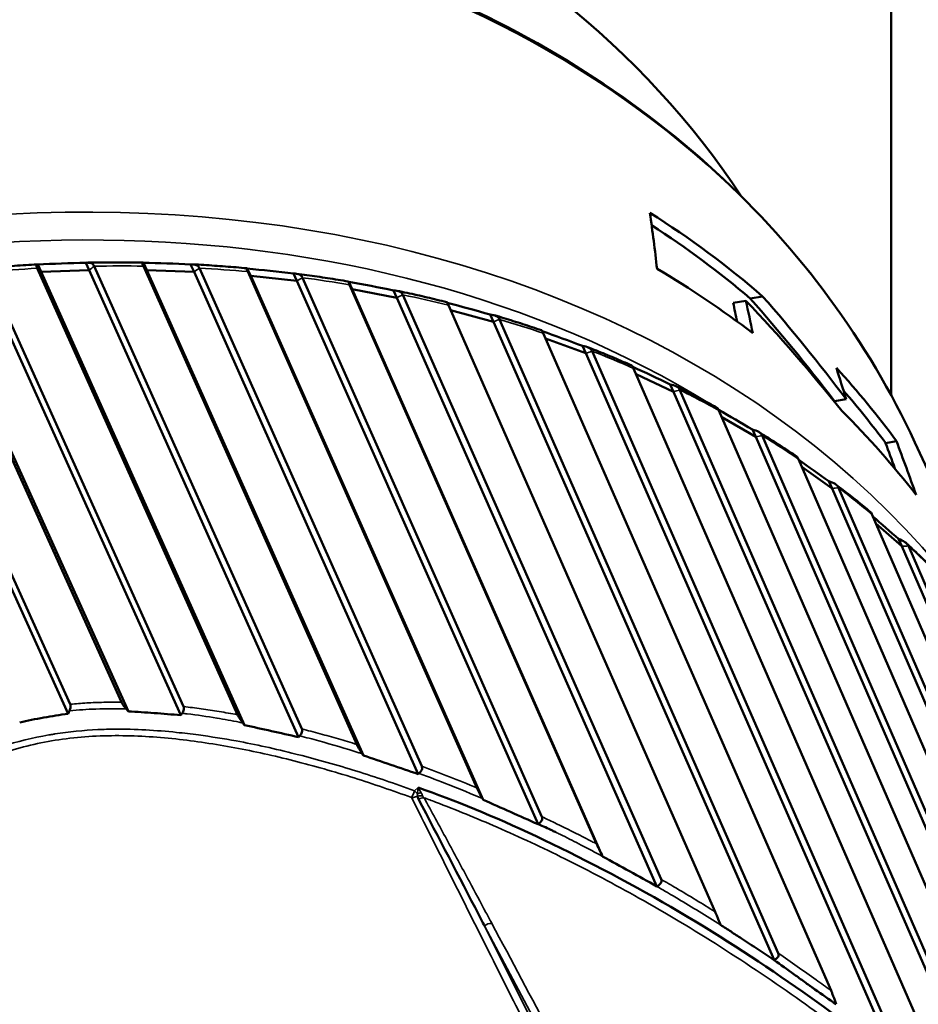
# Model space of a CAD drawing. Header units: millimetres. Extents: x 0 to 2239, y -60 to 841.
# Tile 94 of 165: x 1051.54 to 1056.02, y 191.02 to 195.93. Entities that reach past the tile are written whole.
import ezdxf

# ---------------------------------------------------------------- set-up
doc = ezdxf.new("R2010")
doc.units = ezdxf.units.MM
doc.layers.add('Sichtbar (ISO)', color=7, linetype='Continuous', lineweight=50)
doc.layers.add('Sichtbar schmal (ISO)', color=7, linetype='Continuous', lineweight=35)

msp = doc.modelspace()

# ---------------------------------------------------------------- linework, layer by layer
at = {"layer": 'Sichtbar (ISO)'}
for p, q in [((1055.8839, 198.5888), (1055.8839, 194.0607)), ((1051.3799, 194.677), (1052.3571, 192.5093)), ((1052.6259, 192.4683), (1051.6277, 194.6949)), ((1051.6467, 194.6768), (1051.6298, 194.7134)), ((1051.8859, 194.6856), (1051.6467, 194.6768)), ((1052.6599, 192.4167), (1051.6467, 194.6768)), ((1051.8859, 194.6856), (1051.8689, 194.7221)), ((1052.93, 192.3565), (1051.8859, 194.6856)), ((1051.9116, 194.7053), (1052.9461, 192.3976)), ((1052.1734, 194.6859), (1052.1565, 194.7224)), ((1053.22, 192.3205), (1052.1566, 194.7055)), ((1053.2528, 192.2651), (1052.1734, 194.6859)), ((1052.409, 194.6775), (1052.1734, 194.6859)), ((1052.409, 194.6775), (1052.3921, 194.714)), ((1053.5262, 192.1721), (1052.409, 194.6775)), ((1052.4363, 194.6955), (1053.544, 192.2112)), ((1052.6913, 194.657), (1052.6743, 194.6935)), ((1053.8188, 192.1035), (1052.6767, 194.6781)), ((1052.0474, 192.5306), (1051.0937, 194.6463)), ((1052.0818, 192.4848), (1051.1147, 194.63)), ((1052.343, 192.4661), (1051.3558, 194.6559)), ((1053.8503, 192.0443), (1052.6913, 194.657)), ((1052.9217, 194.6315), (1052.6913, 194.657)), ((1052.9217, 194.6315), (1052.9047, 194.668)), ((1054.1235, 191.9223), (1052.9217, 194.6315)), ((1052.9502, 194.6478), (1054.1427, 191.9596)), ((1053.1967, 194.5904), (1053.1797, 194.6269)), ((1051.7815, 192.4733), (1050.8225, 194.5884)), ((1050.8447, 194.6109), (1051.7924, 192.5206)), ((1054.4157, 191.824), (1053.1845, 194.6128)), ((1054.4454, 191.7618), (1053.1967, 194.5904)), ((1053.4203, 194.548), (1053.1967, 194.5904)), ((1053.4203, 194.548), (1053.4034, 194.5845)), ((1054.7164, 191.6123), (1053.4203, 194.548)), ((1053.45, 194.5625), (1054.7367, 191.6478)), ((1055.0961, 194.5217), (1055.1595, 194.533)), ((1055.1815, 194.5438), (1055.243, 194.5547)), ((1055.0056, 191.4861), (1053.6766, 194.5101)), ((1053.9016, 194.4276), (1053.687, 194.4864)), ((1053.9016, 194.4276), (1053.8846, 194.4641)), ((1053.9322, 194.4401), (1055.3212, 191.2793)), ((1055.3, 191.2457), (1053.9016, 194.4276)), ((1055.5839, 191.093), (1054.1494, 194.3708)), ((1054.3622, 194.271), (1054.1609, 194.3447)), ((1054.3622, 194.271), (1054.3452, 194.3075)), ((1055.8699, 190.8258), (1054.3622, 194.271)), ((1054.3935, 194.2814), (1055.8919, 190.8576)), ((1056.4581, 189.9338), (1054.5999, 194.1957)), ((1054.7989, 194.0794), (1054.6127, 194.1665)), ((1054.7989, 194.0794), (1054.782, 194.1159)), ((1054.8307, 194.0877), (1056.9111, 189.316)), ((1056.8906, 189.2818), (1054.7989, 194.0794)), ((1055.601, 194.0324), (1055.6589, 194.0427)), ((1057.0963, 189.2191), (1055.025, 193.9861)), ((1055.2088, 193.854), (1055.0395, 193.9527)), ((1055.2088, 193.854), (1055.1919, 193.8905)), ((1057.2914, 189.0612), (1055.2088, 193.854)), ((1055.241, 193.8601), (1057.3122, 189.0932)), ((1055.8553, 193.8234), (1055.9098, 193.8331)), ((1056.002, 193.8261), (1056.3251, 193.1298)), ((1057.4845, 188.9818), (1055.4217, 193.7433)), ((1055.5892, 193.5964), (1055.4386, 193.7041)), ((1055.5892, 193.5964), (1055.5722, 193.6329)), ((1057.6632, 188.8091), (1055.5892, 193.5964)), ((1055.6214, 193.6003), (1057.6842, 188.8389)), ((1057.8424, 188.7137), (1055.7873, 193.4691)), ((1055.9373, 193.3083), (1055.8079, 193.4214)), ((1055.9373, 193.3083), (1055.9203, 193.3449)), ((1058.0035, 188.5272), (1055.9373, 193.3083)), ((1055.9693, 193.3101), (1058.0244, 188.5548))]:
    msp.add_line(p, q, dxfattribs=at)
for centre, major_axis, ratio, start_param, end_param in [((1049.6173, 191.8458), (5.8053, 2.6942), 0.788675, 0.116694, 0.637705), ((1044.1117, 203.7087), (-9.5414, 12.9553), 0.367857, 3.711234, 3.738971), ((1050.3158, 190.3409), (6.0094, 2.789), 0.788675, 0.341117, 0.469153), ((1050.3158, 190.3409), (5.964, 2.7679), 0.788675, 0.347099, 0.460204), ((1051.7588, 194.6973), (-0.4525, -0.0162), 0.047463, 4.464894, 4.999887), ((1052.2838, 194.6978), (-0.4458, 0.0163), 0.04659, 4.468628, 5.003621), ((1052.799, 194.6604), (-0.436, 0.0487), 0.045446, 4.472498, 5.007491), ((1050.4827, 189.9812), (6.0094, 2.789), 0.788675, 0.392455, 0.49689), ((1053.301, 194.5853), (-0.4232, 0.0808), 0.043969, 4.476494, 5.011487), ((1051.2346, 188.3611), (1.5334, -8.2106), 0.777791, 2.171157, 2.265414), ((975.0006, 185.983), (80.4387, 6.6874), 0.41935, 0.050683, 0.055552), ((1051.1947, 188.447), (1.7058, -8.3614), 0.755444, 2.138973, 2.222616), ((1051.1947, 188.447), (1.7188, -8.425), 0.755444, 2.133953, 2.216634), ((1053.7864, 194.4732), (-0.4075, 0.1123), 0.042092, 4.480593, 5.012525), ((976.7817, 186.2382), (78.5731, 6.5322), 0.41935, 0.050628, 0.053462), ((1054.2519, 194.3247), (-0.389, 0.1431), 0.039745, 4.48475, 5.007326), ((1054.6942, 194.141), (-0.3679, 0.1728), 0.03686, 4.488897, 4.99874), ((949.7434, 181.1498), (106.6924, 8.8723), 0.41935, 0.090805, 0.094346), ((1050.3158, 190.3409), (6.0094, 2.789), 0.788675, 0.156185, 0.245352), ((1050.3158, 190.3409), (5.964, 2.7679), 0.788675, 0.160152, 0.223897), ((1055.1104, 193.9231), (-0.3443, 0.2014), 0.033378, 4.492938, 4.98623), ((1050.4827, 189.9812), (6.0094, 2.789), 0.788675, 0.177937, 0.283294), ((935.763, 177.8997), (121.4009, 10.0914), 0.419347, 0.113587, 0.11616), ((934.1624, 177.639), (123.0922, 10.2322), 0.419347, 0.111775, 0.117125), ((1055.4976, 193.6727), (-0.3183, 0.2286), 0.029262, 4.496752, 4.969266), ((1055.8531, 193.3914), (-0.2902, 0.2542), 0.024505, 4.500197, 4.943724), ((1051.7785, 187.1892), (5.7372, 2.6627), 0.788675, 1.082038, 1.082039), ((1051.7979, 187.1473), (-5.6692, -2.6311), 0.788675, 4.219372, 4.219375), ((1051.7979, 187.1473), (-5.6692, -2.6311), 0.788675, 4.152959, 4.152976)]:
    msp.add_ellipse(centre, major_axis=major_axis, ratio=ratio, start_param=start_param, end_param=end_param, dxfattribs=at)
for points, knots in [([(1056.002, 193.8261), (1055.7673, 194.3317), (1055.4302, 194.7895), (1054.5847, 195.5645), (1054.076, 195.8811), (1052.937, 196.342), (1052.3062, 196.4853), (1050.9867, 196.5832), (1050.2981, 196.5373), (1048.9334, 196.2607), (1048.2575, 196.03), (1046.9871, 195.407), (1046.3928, 195.0149), (1045.3461, 194.1085), (1044.8938, 193.5944), (1044.1777, 192.4962), (1043.9138, 191.9123), (1043.6023, 190.7346), (1043.5542, 190.141), (1043.6673, 189.1092), (1043.7909, 188.6628), (1043.9833, 188.2482)], [3.465845, 3.465845, 3.465845, 3.465845, 3.782958, 3.782958, 4.101208, 4.101208, 4.421299, 4.421299, 4.74239, 4.74239, 5.063788, 5.063788, 5.385233, 5.385233, 5.706605, 5.706605, 6.02759, 6.02759, 6.347406, 6.347406, 6.607437, 6.607437, 6.607437, 6.607437]), ([(1051.627, 194.7137), (1051.6083, 194.7127), (1051.5896, 194.7116), (1051.5522, 194.7093), (1051.5335, 194.7081), (1051.496, 194.7056), (1051.4773, 194.7042), (1051.4398, 194.7014), (1051.4211, 194.6999), (1051.3836, 194.6968), (1051.3648, 194.6951), (1051.3461, 194.6934)], [4.56660138, 4.56660138, 4.56660138, 4.56660138, 4.57532864, 4.57532864, 4.58405589, 4.58405589, 4.59278315, 4.59278315, 4.6015104, 4.6015104, 4.61023766, 4.61023766, 4.61023766, 4.61023766]), ([(1051.6298, 194.7134), (1051.6263, 194.7142), (1051.6237, 194.7132), (1051.623, 194.7073), (1051.6245, 194.7019), (1051.6273, 194.6958), (1051.6275, 194.6955), (1051.6276, 194.6952), (1051.6277, 194.6949)], [0.12922201, 0.12922201, 0.12922201, 0.12922201, 0.13675171, 0.13675171, 0.14339331, 0.14339331, 0.14339331, 0.14371765, 0.14371765, 0.14371765, 0.14371765]), ([(1051.9116, 194.7053), (1051.9115, 194.7056), (1051.9113, 194.7059), (1051.9112, 194.7062), (1051.9083, 194.7124), (1051.9025, 194.7176), (1051.8889, 194.7229), (1051.8786, 194.7234), (1051.8689, 194.7221)], [0.14306898, 0.14306898, 0.14306898, 0.14306898, 0.14339331, 0.14339331, 0.14339331, 0.15003491, 0.15003491, 0.15756461, 0.15756461, 0.15756461, 0.15756461]), ([(1052.1538, 194.7231), (1052.1355, 194.7235), (1052.1172, 194.7237), (1052.0805, 194.7241), (1052.0622, 194.7242), (1052.0254, 194.7243), (1052.007, 194.7243), (1051.9703, 194.7241), (1051.9518, 194.724), (1051.915, 194.7235), (1051.8966, 194.7233), (1051.8781, 194.7229)], [4.48410168, 4.48410168, 4.48410168, 4.48410168, 4.49276198, 4.49276198, 4.50142228, 4.50142228, 4.51008257, 4.51008257, 4.51874287, 4.51874287, 4.52740316, 4.52740316, 4.52740316, 4.52740316]), ([(1052.1565, 194.7224), (1052.1536, 194.7237), (1052.1516, 194.7231), (1052.1517, 194.7178), (1052.1533, 194.7126), (1052.1562, 194.7064), (1052.1563, 194.7061), (1052.1565, 194.7058), (1052.1566, 194.7055)], [0.12922201, 0.12922201, 0.12922201, 0.12922201, 0.13675171, 0.13675171, 0.14339331, 0.14339331, 0.14339331, 0.14371765, 0.14371765, 0.14371765, 0.14371765]), ([(1052.4363, 194.6955), (1052.4361, 194.6958), (1052.436, 194.6961), (1052.4358, 194.6964), (1052.433, 194.7026), (1052.427, 194.708), (1052.4129, 194.7138), (1052.4021, 194.7148), (1052.3921, 194.714)], [0.14306898, 0.14306898, 0.14306898, 0.14306898, 0.14339331, 0.14339331, 0.14339331, 0.15003491, 0.15003491, 0.15756461, 0.15756461, 0.15756461, 0.15756461]), ([(1052.672, 194.6948), (1052.6542, 194.6964), (1052.6364, 194.698), (1052.6008, 194.701), (1052.5829, 194.7024), (1052.5472, 194.7051), (1052.5293, 194.7064), (1052.4934, 194.7089), (1052.4755, 194.7101), (1052.4396, 194.7122), (1052.4216, 194.7133), (1052.4036, 194.7142)], [4.40162587, 4.40162587, 4.40162587, 4.40162587, 4.41020937, 4.41020937, 4.41879287, 4.41879287, 4.42737636, 4.42737636, 4.43595986, 4.43595986, 4.44454336, 4.44454336, 4.44454336, 4.44454336]), ([(1052.6743, 194.6935), (1052.6721, 194.6952), (1052.6708, 194.6951), (1052.6716, 194.6902), (1052.6734, 194.6852), (1052.6763, 194.679), (1052.6765, 194.6787), (1052.6766, 194.6784), (1052.6767, 194.6781)], [0.12922201, 0.12922201, 0.12922201, 0.12922201, 0.13675171, 0.13675171, 0.14339331, 0.14339331, 0.14339331, 0.14371765, 0.14371765, 0.14371765, 0.14371765]), ([(1052.9502, 194.6478), (1052.9501, 194.6481), (1052.9499, 194.6484), (1052.9498, 194.6487), (1052.9469, 194.6549), (1052.9408, 194.6604), (1052.9263, 194.6669), (1052.9152, 194.6684), (1052.9047, 194.668)], [0.14306898, 0.14306898, 0.14306898, 0.14306898, 0.14339331, 0.14339331, 0.14339331, 0.15003491, 0.15003491, 0.15756461, 0.15756461, 0.15756461, 0.15756461]), ([(1053.1782, 194.6287), (1053.161, 194.6316), (1053.1438, 194.6345), (1053.1095, 194.64), (1053.0922, 194.6427), (1053.0577, 194.648), (1053.0405, 194.6506), (1053.0059, 194.6557), (1052.9885, 194.6581), (1052.9538, 194.6629), (1052.9365, 194.6652), (1052.9191, 194.6674)], [4.31917123, 4.31917123, 4.31917123, 4.31917123, 4.32766909, 4.32766909, 4.33616695, 4.33616695, 4.34466481, 4.34466481, 4.35316267, 4.35316267, 4.36166053, 4.36166053, 4.36166053, 4.36166053]), ([(1053.1797, 194.6269), (1053.1782, 194.629), (1053.1776, 194.6293), (1053.1791, 194.6248), (1053.1813, 194.6199), (1053.1841, 194.6137), (1053.1843, 194.6134), (1053.1844, 194.6131), (1053.1845, 194.6128)], [0.12922201, 0.12922201, 0.12922201, 0.12922201, 0.13675171, 0.13675171, 0.14339331, 0.14339331, 0.14339331, 0.14371765, 0.14371765, 0.14371765, 0.14371765]), ([(1053.45, 194.5625), (1053.4499, 194.5628), (1053.4497, 194.5631), (1053.4496, 194.5634), (1053.4467, 194.5696), (1053.4405, 194.5753), (1053.4257, 194.5823), (1053.4142, 194.5843), (1053.4034, 194.5845)], [0.14306898, 0.14306898, 0.14306898, 0.14306898, 0.14339331, 0.14339331, 0.14339331, 0.15003491, 0.15003491, 0.15756461, 0.15756461, 0.15756461, 0.15756461]), ([(1053.6688, 194.5254), (1053.6524, 194.5296), (1053.636, 194.5336), (1053.6032, 194.5417), (1053.5867, 194.5456), (1053.5537, 194.5534), (1053.5371, 194.5572), (1053.504, 194.5647), (1053.4874, 194.5684), (1053.4542, 194.5756), (1053.4375, 194.5792), (1053.4208, 194.5827)], [4.23673407, 4.23673407, 4.23673407, 4.23673407, 4.24513883, 4.24513883, 4.25354359, 4.25354359, 4.26194836, 4.26194836, 4.27035312, 4.27035312, 4.27875788, 4.27875788, 4.27875788, 4.27875788]), ([(1053.6689, 194.5253), (1053.669, 194.5253), (1053.6693, 194.5249), (1053.6709, 194.5221), (1053.6733, 194.5172), (1053.6761, 194.5111), (1053.6763, 194.5108), (1053.6764, 194.5105), (1053.6766, 194.5101)], [0.13363879, 0.13363879, 0.13363879, 0.13363879, 0.13675171, 0.13675171, 0.14339331, 0.14339331, 0.14339331, 0.14371765, 0.14371765, 0.14371765, 0.14371765]), ([(1053.9322, 194.4401), (1053.932, 194.4404), (1053.9319, 194.4407), (1053.9318, 194.441), (1053.9289, 194.4472), (1053.9226, 194.4531), (1053.9074, 194.4607), (1053.8957, 194.4633), (1053.8846, 194.4641)], [0.14306898, 0.14306898, 0.14306898, 0.14306898, 0.14339331, 0.14339331, 0.14339331, 0.15003491, 0.15003491, 0.15756461, 0.15756461, 0.15756461, 0.15756461]), ([(1054.1407, 194.3855), (1054.1252, 194.3908), (1054.1097, 194.3961), (1054.0785, 194.4065), (1054.0629, 194.4116), (1054.0316, 194.4217), (1054.0159, 194.4267), (1053.9845, 194.4366), (1053.9688, 194.4415), (1053.9372, 194.4511), (1053.9214, 194.4559), (1053.9055, 194.4606)], [4.15430954, 4.15430954, 4.15430954, 4.15430954, 4.16261557, 4.16261557, 4.17092161, 4.17092161, 4.17922764, 4.17922764, 4.18753368, 4.18753368, 4.19583971, 4.19583971, 4.19583971, 4.19583971]), ([(1054.1408, 194.3855), (1054.1411, 194.3854), (1054.1416, 194.385), (1054.1435, 194.3826), (1054.1461, 194.3779), (1054.149, 194.3717), (1054.1491, 194.3714), (1054.1493, 194.3711), (1054.1494, 194.3708)], [0.134402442, 0.134402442, 0.134402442, 0.134402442, 0.13675171, 0.13675171, 0.143393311, 0.143393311, 0.143393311, 0.143717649, 0.143717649, 0.143717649, 0.143717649]), ([(1054.3935, 194.2815), (1054.3933, 194.2818), (1054.3932, 194.2821), (1054.3931, 194.2824), (1054.3902, 194.2886), (1054.3838, 194.2947), (1054.3684, 194.3029), (1054.3565, 194.3061), (1054.3452, 194.3075)], [0.14306898, 0.14306898, 0.14306898, 0.14306898, 0.14339331, 0.14339331, 0.14339331, 0.15003491, 0.15003491, 0.15756461, 0.15756461, 0.15756461, 0.15756461]), ([(1054.5907, 194.2099), (1054.5762, 194.2163), (1054.5616, 194.2227), (1054.5324, 194.2353), (1054.5177, 194.2415), (1054.4883, 194.2539), (1054.4736, 194.26), (1054.444, 194.2721), (1054.4292, 194.2781), (1054.3995, 194.29), (1054.3846, 194.2959), (1054.3697, 194.3017)], [4.07189147, 4.07189147, 4.07189147, 4.07189147, 4.0800955, 4.0800955, 4.08829953, 4.08829953, 4.09650356, 4.09650356, 4.10470759, 4.10470759, 4.11291162, 4.11291162, 4.11291162, 4.11291162]), ([(1054.5907, 194.2099), (1054.5911, 194.2097), (1054.5915, 194.2095), (1054.5938, 194.2074), (1054.5966, 194.2028), (1054.5995, 194.1966), (1054.5996, 194.1963), (1054.5998, 194.196), (1054.5999, 194.1957)], [0.135254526, 0.135254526, 0.135254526, 0.135254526, 0.13675171, 0.13675171, 0.143393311, 0.143393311, 0.143393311, 0.143717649, 0.143717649, 0.143717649, 0.143717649]), ([(1054.8307, 194.0877), (1054.8306, 194.088), (1054.8304, 194.0884), (1054.8303, 194.0887), (1054.8274, 194.0948), (1054.821, 194.1011), (1054.8055, 194.1101), (1054.7934, 194.1139), (1054.782, 194.1159)], [0.14306898, 0.14306898, 0.14306898, 0.14306898, 0.14339331, 0.14339331, 0.14339331, 0.15003491, 0.15003491, 0.15756461, 0.15756461, 0.15756461, 0.15756461]), ([(1055.0158, 193.9996), (1055.0023, 194.0071), (1054.9888, 194.0145), (1054.9616, 194.0291), (1054.948, 194.0364), (1054.9207, 194.0509), (1054.9069, 194.0581), (1054.8794, 194.0723), (1054.8657, 194.0794), (1054.838, 194.0934), (1054.8241, 194.1003), (1054.8102, 194.1072)], [3.98947232, 3.98947232, 3.98947232, 3.98947232, 3.99757398, 3.99757398, 4.00567565, 4.00567565, 4.01377731, 4.01377731, 4.02187897, 4.02187897, 4.02998063, 4.02998063, 4.02998063, 4.02998063]), ([(1055.0158, 193.9996), (1055.016, 193.9995), (1055.0161, 193.9994), (1055.0186, 193.9977), (1055.0217, 193.9932), (1055.0245, 193.987), (1055.0247, 193.9867), (1055.0248, 193.9864), (1055.025, 193.9861)], [0.136203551, 0.136203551, 0.136203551, 0.136203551, 0.13675171, 0.13675171, 0.143393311, 0.143393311, 0.143393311, 0.143717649, 0.143717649, 0.143717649, 0.143717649]), ([(1055.2409, 193.8602), (1055.2408, 193.8605), (1055.2407, 193.8608), (1055.2405, 193.8611), (1055.2377, 193.8673), (1055.2312, 193.8738), (1055.2156, 193.8834), (1055.2034, 193.8879), (1055.1919, 193.8905)], [0.14306898, 0.14306898, 0.14306898, 0.14306898, 0.14339331, 0.14339331, 0.14339331, 0.15003491, 0.15003491, 0.15756461, 0.15756461, 0.15756461, 0.15756461]), ([(1055.413, 193.756), (1055.4006, 193.7644), (1055.3882, 193.7728), (1055.3632, 193.7894), (1055.3507, 193.7977), (1055.3256, 193.8141), (1055.313, 193.8222), (1055.2877, 193.8384), (1055.275, 193.8465), (1055.2495, 193.8625), (1055.2367, 193.8704), (1055.2238, 193.8783)], [3.90704321, 3.90704321, 3.90704321, 3.90704321, 3.91504561, 3.91504561, 3.923048, 3.923048, 3.9310504, 3.9310504, 3.9390528, 3.9390528, 3.9470552, 3.9470552, 3.9470552, 3.9470552]), ([(1055.413, 193.756), (1055.4155, 193.7542), (1055.4186, 193.7499), (1055.4212, 193.7442), (1055.4214, 193.7439), (1055.4215, 193.7436), (1055.4217, 193.7433)], [0.137249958, 0.137249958, 0.137249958, 0.137249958, 0.143393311, 0.143393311, 0.143393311, 0.143717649, 0.143717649, 0.143717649, 0.143717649]), ([(1055.6213, 193.6004), (1055.6212, 193.6007), (1055.6211, 193.601), (1055.6209, 193.6013), (1055.6181, 193.6075), (1055.6116, 193.6142), (1055.5959, 193.6245), (1055.5837, 193.6296), (1055.5722, 193.6329)], [0.14306898, 0.14306898, 0.14306898, 0.14306898, 0.14339331, 0.14339331, 0.14339331, 0.15003491, 0.15003491, 0.15756461, 0.15756461, 0.15756461, 0.15756461]), ([(1055.7796, 193.4807), (1055.7684, 193.49), (1055.7571, 193.4992), (1055.7345, 193.5176), (1055.7231, 193.5268), (1055.7003, 193.545), (1055.6889, 193.5541), (1055.6658, 193.5721), (1055.6543, 193.5811), (1055.6311, 193.5989), (1055.6194, 193.6078), (1055.6077, 193.6166)], [3.82459425, 3.82459425, 3.82459425, 3.82459425, 3.83250439, 3.83250439, 3.84041454, 3.84041454, 3.84832468, 3.84832468, 3.85623483, 3.85623483, 3.86414497, 3.86414497, 3.86414497, 3.86414497]), ([(1055.7796, 193.4806), (1055.782, 193.4785), (1055.7847, 193.4747), (1055.7869, 193.47), (1055.787, 193.4697), (1055.7871, 193.4694), (1055.7873, 193.4691)], [0.138325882, 0.138325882, 0.138325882, 0.138325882, 0.143393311, 0.143393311, 0.143393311, 0.143717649, 0.143717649, 0.143717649, 0.143717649]), ([(1055.9693, 193.3101), (1055.9692, 193.3104), (1055.969, 193.3107), (1055.9689, 193.311), (1055.966, 193.3172), (1055.9596, 193.3241), (1055.944, 193.3352), (1055.9318, 193.3409), (1055.9203, 193.3449)], [0.14306898, 0.14306898, 0.14306898, 0.14306898, 0.14339331, 0.14339331, 0.14339331, 0.15003491, 0.15003491, 0.15756461, 0.15756461, 0.15756461, 0.15756461]), ([(1056.113, 193.1753), (1056.103, 193.1854), (1056.093, 193.1955), (1056.0728, 193.2155), (1056.0626, 193.2255), (1056.0422, 193.2454), (1056.0319, 193.2553), (1056.0113, 193.2751), (1056.0009, 193.2849), (1055.9801, 193.3044), (1055.9696, 193.3141), (1055.9591, 193.3238)], [3.74211506, 3.74211506, 3.74211506, 3.74211506, 3.74994413, 3.74994413, 3.75777319, 3.75777319, 3.76560226, 3.76560226, 3.77343132, 3.77343132, 3.78126039, 3.78126039, 3.78126039, 3.78126039]), ([(1051.7881, 192.4879), (1051.7895, 192.4911), (1051.7907, 192.4943), (1051.7927, 192.5006), (1051.7934, 192.5036), (1051.7941, 192.5093), (1051.7942, 192.5119), (1051.7937, 192.5167), (1051.7932, 192.5188), (1051.7924, 192.5206)], [0.000008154, 0.000008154, 0.000008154, 0.000008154, 0.002148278, 0.002148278, 0.004247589, 0.004247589, 0.006218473, 0.006218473, 0.008156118, 0.008156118, 0.008156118, 0.008156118]), ([(1052.0474, 192.5306), (1052.0483, 192.5286), (1052.0495, 192.5264), (1052.0525, 192.5215), (1052.0542, 192.5188), (1052.0602, 192.5104), (1052.0652, 192.5041), (1052.0709, 192.4973)], [0.000001, 0.000001, 0.000001, 0.000001, 0.002085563, 0.002085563, 0.004314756, 0.004314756, 0.008940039, 0.008940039, 0.008940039, 0.008940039]), ([(1051.5401, 192.4305), (1051.5795, 192.4392), (1051.6194, 192.4471), (1051.7, 192.4614), (1051.7406, 192.4677), (1051.7815, 192.4733)], [0.00001233, 0.00001233, 0.00001233, 0.00001233, 0.02503792, 0.02503792, 0.0500635, 0.0500635, 0.0500635, 0.0500635]), ([(1051.7815, 192.4733), (1051.7826, 192.4757), (1051.7837, 192.4782), (1051.7859, 192.483), (1051.787, 192.4855), (1051.7881, 192.4879)], [0.000004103, 0.000004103, 0.000004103, 0.000004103, 0.001644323, 0.001644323, 0.003276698, 0.003276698, 0.003276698, 0.003276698]), ([(1052.0709, 192.4973), (1052.0728, 192.4953), (1052.0746, 192.4931), (1052.0782, 192.4889), (1052.08, 192.4868), (1052.0818, 192.4848)], [0.000024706, 0.000024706, 0.000024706, 0.000024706, 0.001717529, 0.001717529, 0.003364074, 0.003364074, 0.003364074, 0.003364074]), ([(1052.0818, 192.4848), (1052.1247, 192.4826), (1052.1676, 192.4799), (1052.2546, 192.4736), (1052.2989, 192.47), (1052.343, 192.4661)], [0.00002989, 0.00002989, 0.00002989, 0.00002989, 0.02580992, 0.02580992, 0.05238961, 0.05238961, 0.05238961, 0.05238961]), ([(1052.343, 192.4661), (1052.344, 192.4678), (1052.3451, 192.4694), (1052.3473, 192.4728), (1052.3485, 192.4745), (1052.3499, 192.476)], [0.00013512, 0.00013512, 0.00013512, 0.00013512, 0.00133082, 0.00133082, 0.002574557, 0.002574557, 0.002574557, 0.002574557]), ([(1052.3499, 192.476), (1052.3518, 192.4791), (1052.3536, 192.4822), (1052.3564, 192.4885), (1052.3575, 192.4916), (1052.3587, 192.4974), (1052.3589, 192.5001), (1052.3585, 192.505), (1052.358, 192.5073), (1052.3571, 192.5093)], [0.000050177, 0.000050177, 0.000050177, 0.000050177, 0.002219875, 0.002219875, 0.004408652, 0.004408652, 0.006435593, 0.006435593, 0.00851349, 0.00851349, 0.00851349, 0.00851349]), ([(1052.6259, 192.4683), (1052.6269, 192.466), (1052.6283, 192.4633), (1052.6316, 192.4575), (1052.6336, 192.4542), (1052.6402, 192.4439), (1052.6455, 192.4362), (1052.6516, 192.428)], [0.000001, 0.000001, 0.000001, 0.000001, 0.00242573, 0.00242573, 0.00509436, 0.00509436, 0.01053594, 0.01053594, 0.01053594, 0.01053594]), ([(1052.6599, 192.4167), (1052.6585, 192.4186), (1052.6571, 192.4205), (1052.6544, 192.4242), (1052.653, 192.4261), (1052.6516, 192.428)], [-0.002822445, -0.002822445, -0.002822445, -0.002822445, -0.001411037, -0.001411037, -0.00000201, -0.00000201, -0.00000201, -0.00000201]), ([(1052.6599, 192.4167), (1052.7048, 192.407), (1052.7496, 192.3971), (1052.8397, 192.377), (1052.8848, 192.3668), (1052.93, 192.3565)], [0.00000452, 0.00000452, 0.00000452, 0.00000452, 0.02762955, 0.02762955, 0.0555096, 0.0555096, 0.0555096, 0.0555096]), ([(1052.936, 192.3632), (1052.9384, 192.3661), (1052.9407, 192.3691), (1052.9443, 192.3753), (1052.9457, 192.3785), (1052.9475, 192.3845), (1052.9479, 192.3874), (1052.9477, 192.3929), (1052.9471, 192.3954), (1052.9461, 192.3976)], [0.00001967, 0.00001967, 0.00001967, 0.00001967, 0.002290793, 0.002290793, 0.004551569, 0.004551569, 0.006770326, 0.006770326, 0.009096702, 0.009096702, 0.009096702, 0.009096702]), ([(1052.93, 192.3565), (1052.931, 192.3577), (1052.9319, 192.3588), (1052.9339, 192.361), (1052.9349, 192.3622), (1052.936, 192.3632)], [0.000045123, 0.000045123, 0.000045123, 0.000045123, 0.000940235, 0.000940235, 0.001848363, 0.001848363, 0.001848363, 0.001848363]), ([(1053.22, 192.3205), (1053.2212, 192.3179), (1053.2227, 192.315), (1053.2262, 192.3082), (1053.2284, 192.3044), (1053.2356, 192.292), (1053.2414, 192.2827), (1053.2473, 192.2736)], [0.000001, 0.000001, 0.000001, 0.000001, 0.00270955, 0.00270955, 0.00574364, 0.00574364, 0.01228624, 0.01228624, 0.01228624, 0.01228624]), ([(1053.2528, 192.2651), (1053.2519, 192.2664), (1053.251, 192.2678), (1053.2492, 192.2707), (1053.2483, 192.2721), (1053.2473, 192.2736)], [-0.002084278, -0.002084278, -0.002084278, -0.002084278, -0.00108326, -0.00108326, -0.000027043, -0.000027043, -0.000027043, -0.000027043]), ([(1053.2528, 192.2651), (1053.2983, 192.2497), (1053.3438, 192.2342), (1053.4349, 192.2032), (1053.4806, 192.1877), (1053.5262, 192.1721)], [0.00000917, 0.00000917, 0.00000917, 0.00000917, 0.02899808, 0.02899808, 0.05809979, 0.05809979, 0.05809979, 0.05809979]), ([(1053.5262, 192.1721), (1053.5269, 192.1727), (1053.5277, 192.1734), (1053.5292, 192.1748), (1053.5299, 192.1755), (1053.5307, 192.1761)], [0.000034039, 0.000034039, 0.000034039, 0.000034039, 0.00063869, 0.00063869, 0.001250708, 0.001250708, 0.001250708, 0.001250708]), ([(1053.5307, 192.1761), (1053.5337, 192.1787), (1053.5364, 192.1816), (1053.541, 192.1877), (1053.5428, 192.1909), (1053.5452, 192.1974), (1053.5458, 192.2005), (1053.5456, 192.2063), (1053.545, 192.2089), (1053.544, 192.2112)], [0.000015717, 0.000015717, 0.000015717, 0.000015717, 0.002390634, 0.002390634, 0.004813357, 0.004813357, 0.007303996, 0.007303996, 0.009723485, 0.009723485, 0.009723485, 0.009723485]), ([(1055.4072, 191.1115), (1055.407, 191.1117), (1055.2151, 191.2452), (1054.7996, 191.5168), (1054.0921, 191.8837), (1053.7083, 192.0422), (1053.5264, 192.1049)], [0.2496477, 0.2496477, 0.2496477, 0.2496477, 0.25, 0.5, 0.75, 0.9999999, 0.9999999, 0.9999999, 0.9999999]), ([(1053.8188, 192.1035), (1053.8201, 192.1007), (1053.8217, 192.0974), (1053.8254, 192.0898), (1053.8277, 192.0854), (1053.8352, 192.0713), (1053.841, 192.0606), (1053.847, 192.0501)], [0.000001, 0.000001, 0.000001, 0.000001, 0.00298599, 0.00298599, 0.00637971, 0.00637971, 0.01366564, 0.01366564, 0.01366564, 0.01366564]), ([(1053.5277, 192.0478), (1053.5269, 192.0494), (1053.5254, 192.0525), (1053.5236, 192.0572), (1053.5227, 192.0606), (1053.5224, 192.0622)], [0.0014879, 0.0014879, 0.0014879, 0.0014879, 0.3333333, 0.6666667, 0.9999962, 0.9999962, 0.9999962, 0.9999962]), ([(1053.5277, 192.0478), (1053.6285, 191.8553), (1053.7285, 191.6629), (1053.8283, 191.4704), (1053.8376, 191.4524), (1053.8469, 191.4344), (1053.8562, 191.4165)], [0, 0, 0, 0, 0.9143989, 0.9143989, 0.9143989, 0.9997855, 0.9997855, 0.9997855, 0.9997855]), ([(1053.8503, 192.0443), (1053.8497, 192.0453), (1053.8492, 192.0463), (1053.8481, 192.0482), (1053.8475, 192.0491), (1053.847, 192.0501)], [-0.00134868, -0.00134868, -0.00134868, -0.00134868, -0.000672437, -0.000672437, -0.000006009, -0.000006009, -0.000006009, -0.000006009]), ([(1053.8503, 192.0443), (1053.8957, 192.0241), (1053.9412, 192.0038), (1054.0323, 191.9631), (1054.078, 191.9426), (1054.1239, 191.9226)], [0.00001746, 0.00001746, 0.00001746, 0.00001746, 0.03011061, 0.03011061, 0.0603995, 0.0603995, 0.0603995, 0.0603995]), ([(1054.1239, 191.9226), (1054.1264, 191.9243), (1054.1287, 191.9259), (1054.1328, 191.9294), (1054.1347, 191.9312), (1054.1388, 191.9359), (1054.1408, 191.9388), (1054.1436, 191.9448), (1054.1443, 191.9478), (1054.1446, 191.9539), (1054.1439, 191.9569), (1054.1427, 191.9596)], [0, 0, 0, 0, 0.00164607, 0.00164607, 0.00324135, 0.00324135, 0.00558538, 0.00558538, 0.00800176, 0.00800176, 0.01082623, 0.01082623, 0.01082623, 0.01082623]), ([(1054.1239, 191.9226), (1054.1483, 191.9124), (1054.1719, 191.9017), (1054.1954, 191.8906), (1054.2011, 191.8879), (1054.2069, 191.8851), (1054.2126, 191.8824)], [0, 0, 0, 0, 0.2184706, 0.2184706, 0.2184706, 0.2720794, 0.2720794, 0.2720794, 0.2720794]), ([(1054.4157, 191.824), (1054.4171, 191.8209), (1054.4188, 191.8171), (1054.4228, 191.8084), (1054.4252, 191.8033), (1054.4331, 191.7868), (1054.4392, 191.7743), (1054.4453, 191.7619)], [0.000001, 0.000001, 0.000001, 0.000001, 0.00333124, 0.00333124, 0.00717597, 0.00717597, 0.0154852, 0.0154852, 0.0154852, 0.0154852]), ([(1054.7164, 191.6123), (1054.6709, 191.6374), (1054.6254, 191.6625), (1054.5351, 191.7123), (1054.4902, 191.737), (1054.4453, 191.7619)], [-0.06256708, -0.06256708, -0.06256708, -0.06256708, -0.03112305, -0.03112305, -0.00007382, -0.00007382, -0.00007382, -0.00007382]), ([(1054.7164, 191.6123), (1054.7187, 191.6136), (1054.7211, 191.615), (1054.7254, 191.6179), (1054.7274, 191.6195), (1054.7318, 191.6237), (1054.7339, 191.6263), (1054.7371, 191.6319), (1054.738, 191.6347), (1054.7388, 191.6412), (1054.7381, 191.6447), (1054.7367, 191.6478)], [0.00000256, 0.00000256, 0.00000256, 0.00000256, 0.0016186, 0.0016186, 0.00317753, 0.00317753, 0.00545117, 0.00545117, 0.00779184, 0.00779184, 0.01107089, 0.01107089, 0.01107089, 0.01107089]), ([(1055.0056, 191.4861), (1055.007, 191.4827), (1055.0088, 191.4788), (1055.0127, 191.4696), (1055.0151, 191.4642), (1055.0225, 191.4468), (1055.0281, 191.4337), (1055.0337, 191.4205)], [0.000001, 0.000001, 0.000001, 0.000001, 0.00348506, 0.00348506, 0.00755095, 0.00755095, 0.01608387, 0.01608387, 0.01608387, 0.01608387]), ([(1055.0337, 191.4205), (1055.051, 191.4093), (1055.0682, 191.398), (1055.1026, 191.3754), (1055.1197, 191.3641), (1055.1369, 191.3528)], [0.000003, 0.000003, 0.000003, 0.000003, 0.01249681, 0.01249681, 0.0249492, 0.0249492, 0.0249492, 0.0249492]), ([(1055.2997, 191.2453), (1055.2729, 191.2634), (1055.2458, 191.2812), (1055.1915, 191.3169), (1055.1642, 191.3349), (1055.1369, 191.3528)], [-0.0394389, -0.0394389, -0.0394389, -0.0394389, -0.01982314, -0.01982314, -0.00001861, -0.00001861, -0.00001861, -0.00001861]), ([(1055.2997, 191.2453), (1055.3023, 191.2467), (1055.3047, 191.2478), (1055.3094, 191.2505), (1055.3117, 191.2521), (1055.3164, 191.2561), (1055.3186, 191.2586), (1055.3217, 191.2638), (1055.3226, 191.2664), (1055.3233, 191.2727), (1055.3226, 191.2762), (1055.3212, 191.2793)], [0.00030411, 0.00030411, 0.00030411, 0.00030411, 0.00185112, 0.00185112, 0.00361425, 0.00361425, 0.00585131, 0.00585131, 0.00817024, 0.00817024, 0.01146627, 0.01146627, 0.01146627, 0.01146627]), ([(1055.2997, 191.2453), (1055.3328, 191.2218), (1055.3665, 191.198), (1055.4003, 191.1735), (1055.4172, 191.1613), (1055.4341, 191.1489), (1055.4512, 191.1365), (1055.4597, 191.1303), (1055.4683, 191.124), (1055.4769, 191.1178), (1055.4783, 191.1168), (1055.4797, 191.1158), (1055.481, 191.1148), (1055.4813, 191.1146), (1055.4816, 191.1144), (1055.4819, 191.1142)], [0.0006356, 0.0006356, 0.0006356, 0.0006356, 0.3333333, 0.3333333, 0.3333333, 0.5, 0.5, 0.5, 0.5833333, 0.5833333, 0.5833333, 0.5964708, 0.5964708, 0.5964708, 0.5991125, 0.5991125, 0.5991125, 0.5991125]), ([(1055.4819, 191.1142), (1055.4845, 191.1123), (1055.4872, 191.1104), (1055.4899, 191.1084), (1055.4943, 191.1053), (1055.4986, 191.1022), (1055.503, 191.099), (1055.5379, 191.0741), (1055.574, 191.0491), (1055.6101, 191.0244)], [0.5991125, 0.5991125, 0.5991125, 0.5991125, 0.625, 0.625, 0.625, 0.6666667, 0.6666667, 0.6666667, 0.9991666, 0.9991666, 0.9991666, 0.9991666]), ([(1055.5839, 191.093), (1055.5854, 191.0897), (1055.5871, 191.0857), (1055.5908, 191.0764), (1055.593, 191.0709), (1055.5999, 191.0528), (1055.6051, 191.039), (1055.6101, 191.0244)], [0.000001, 0.000001, 0.000001, 0.000001, 0.00351638, 0.00351638, 0.00765063, 0.00765063, 0.01658312, 0.01658312, 0.01658312, 0.01658312])]:
    msp.add_open_spline(points, degree=3, knots=knots, dxfattribs=at)
msp.add_open_spline([(1055.9338, 190.7165), (1055.7738, 190.8478), (1055.5985, 190.9785), (1055.4072, 191.1115)], degree=3, dxfattribs=at)
at = {"layer": 'Sichtbar schmal (ISO)'}
for p, q in [((1053.5264, 192.1049), (1053.5085, 192.0891)), ((1053.8562, 191.4164), (1054.7398, 189.7538)), ((1054.7121, 189.7079), (1053.8563, 191.4161))]:
    msp.add_line(p, q, dxfattribs=at)
for centre, major_axis, ratio, start_param, end_param in [((1049.9926, 191.0371), (6.0094, 2.789), 0.788675, 0, 3.141593), ((1050.7173, 189.4756), (-6.0094, -2.789), 0.788675, 3.287601, 6.137177), ((1050.7432, 189.4199), (5.9186, 2.7469), 0.788675, 0.481447, 2.660145), ((1050.874, 189.1381), (-6.0848, -2.824), 0.788675, 4.244909, 4.283344), ((1050.874, 189.1381), (-6.0848, -2.824), 0.788675, 4.162235, 4.200671), ((1050.7432, 189.4199), (-5.7826, -2.6837), 0.788675, 4.129793, 4.129795), ((1050.7432, 189.4199), (-5.7826, -2.6837), 0.788675, 4.085053, 4.085054), ((1050.874, 189.1381), (-6.0848, -2.824), 0.788675, 4.079562, 4.117998), ((1050.874, 189.1381), (-6.0848, -2.824), 0.788675, 3.996888, 4.035324), ((1050.874, 189.1381), (-6.0848, -2.824), 0.788675, 3.914215, 3.952651), ((1050.874, 189.1381), (-6.0848, -2.824), 0.788675, 3.831541, 3.869977), ((1050.874, 189.1381), (-6.0848, -2.824), 0.788675, 3.748868, 3.787304), ((1050.874, 189.1381), (-6.0848, -2.824), 0.788675, 3.666194, 3.70463), ((1050.7432, 189.4199), (5.9186, 2.7469), 0.788675, 0.459701, 0.473996), ((1050.7432, 189.4199), (5.9186, 2.7469), 0.788675, 0.428376, 0.428377), ((1050.874, 189.1381), (-6.0848, -2.824), 0.788675, 3.583521, 3.621957), ((1050.874, 189.1381), (6.0848, 2.824), 0.788675, 0.359255, 0.39769), ((1050.874, 189.1381), (6.0848, 2.824), 0.788675, 0.276581, 0.315017), ((1053.5686, 190.5946), (-2.9405, 1.4395), 0.451651, 4.846793, 4.938153), ((1053.505, 192.0958), (-0.0172, -0.0469), 0.114079, 0.584192, 1.469932), ((1053.5049, 192.0958), (0.0332, -0.0374), 0.035024, 4.860618, 5.269527), ((1053.5227, 192.1103), (-0.0113, -0.0749), 0.059354, 1.09051, 1.508738), ((1053.5378, 192.0543), (-0.0493, -0.0082), 0.479572, 4.559179, 4.971362), ((1053.505, 192.0958), (-0.0172, -0.0469), 0.114079, 0.569332, 0.580495), ((1053.5397, 192.0285), (0.05, -0.0002), 0.717113, 1.398993, 1.928868), ((1053.5436, 192.0135), (-0.0439, -0.0239), 0.756845, 4.068747, 4.662822), ((1053.8768, 191.4036), (-0.0353, -0.0145), 0.554463, 4.032155, 5.094175)]:
    msp.add_ellipse(centre, major_axis=major_axis, ratio=ratio, start_param=start_param, end_param=end_param, dxfattribs=at)
for points in [[(1051.6467, 194.6768), (1051.6403, 194.683), (1051.6341, 194.6888), (1051.6277, 194.6949)], [(1051.9116, 194.7053), (1051.9031, 194.6986), (1051.8944, 194.6923), (1051.8859, 194.6856)], [(1052.1734, 194.6859), (1052.1678, 194.6925), (1052.1623, 194.6989), (1052.1566, 194.7055)], [(1052.4363, 194.6955), (1052.4272, 194.6894), (1052.418, 194.6836), (1052.409, 194.6775)], [(1052.6913, 194.657), (1052.6864, 194.6641), (1052.6816, 194.6709), (1052.6767, 194.6781)], [(1052.9502, 194.6478), (1052.9407, 194.6423), (1052.9311, 194.6371), (1052.9217, 194.6315)], [(1053.1967, 194.5904), (1053.1926, 194.598), (1053.1886, 194.6052), (1053.1846, 194.6127)], [(1053.45, 194.5625), (1053.4401, 194.5576), (1053.4301, 194.553), (1053.4203, 194.548)], [(1053.9322, 194.4401), (1053.922, 194.4358), (1053.9117, 194.4319), (1053.9016, 194.4276)], [(1054.3935, 194.2815), (1054.3831, 194.2779), (1054.3725, 194.2746), (1054.3622, 194.271)], [(1054.8307, 194.0877), (1054.8202, 194.0849), (1054.8094, 194.0823), (1054.7989, 194.0794)], [(1055.2409, 193.8602), (1055.2303, 193.858), (1055.2195, 193.8562), (1055.2088, 193.854)], [(1055.6213, 193.6004), (1055.6106, 193.599), (1055.5998, 193.5979), (1055.5892, 193.5964)], [(1055.9693, 193.3101), (1055.9587, 193.3094), (1055.9479, 193.3091), (1055.9373, 193.3083)]]:
    msp.add_open_spline(points, degree=3, dxfattribs=at)
for points, knots in [([(1052.0474, 192.5306), (1052.0175, 192.5311), (1051.9587, 192.5309), (1051.8739, 192.5276), (1051.8192, 192.5233), (1051.7924, 192.5206)], [0, 0, 0, 0, 0.3333333, 0.6666667, 1, 1, 1, 1]), ([(1051.7881, 192.4879), (1051.8318, 192.4924), (1051.9258, 192.4987), (1052.0206, 192.4988), (1052.0709, 192.4973)], [0.0000575, 0.0000575, 0.0000575, 0.0000575, 0.4696448, 1, 1, 1, 1]), ([(1052.3499, 192.476), (1052.3583, 192.475), (1052.3667, 192.474), (1052.3752, 192.4729), (1052.4245, 192.4667), (1052.4736, 192.4594), (1052.5227, 192.4513), (1052.56, 192.4451), (1052.5972, 192.4385), (1052.6344, 192.4313), (1052.6401, 192.4302), (1052.6459, 192.4291), (1052.6516, 192.428)], [0, 0, 0, 0, 0.0833428, 0.0833428, 0.0833428, 0.5711822, 0.5711822, 0.5711822, 0.9424578, 0.9424578, 0.9424578, 0.9999974, 0.9999974, 0.9999974, 0.9999974]), ([(1052.6259, 192.4683), (1052.5949, 192.474), (1052.5643, 192.4794), (1052.5342, 192.4843), (1052.5041, 192.4892), (1052.4745, 192.4937), (1052.445, 192.4979), (1052.4156, 192.502), (1052.3862, 192.5058), (1052.3571, 192.5093)], [0, 0, 0, 0, 0.333333, 0.333333, 0.333333, 0.666667, 0.666667, 0.666667, 1, 1, 1, 1]), ([(1050.2065, 191.504), (1050.2238, 191.5205), (1050.2412, 191.5369), (1050.2586, 191.5531), (1050.3265, 191.6163), (1050.395, 191.6765), (1050.4636, 191.7335), (1050.5107, 191.7726), (1050.5578, 191.8101), (1050.605, 191.8462), (1050.6286, 191.8642), (1050.6522, 191.8819), (1050.6759, 191.8991), (1050.7517, 191.9545), (1050.8279, 192.006), (1050.9055, 192.054), (1050.9408, 192.0757), (1050.9763, 192.0967), (1051.0122, 192.117), (1051.0601, 192.144), (1051.1086, 192.1695), (1051.1578, 192.1935), (1051.2443, 192.2357), (1051.3332, 192.2728), (1051.4247, 192.3028), (1051.4334, 192.3056), (1051.4421, 192.3084), (1051.4509, 192.3111), (1051.5274, 192.3349), (1051.6057, 192.3537), (1051.6857, 192.3675), (1051.6933, 192.3688), (1051.7009, 192.3701), (1051.7085, 192.3713), (1051.7109, 192.3717), (1051.7134, 192.3721), (1051.7158, 192.3724), (1051.7861, 192.3835), (1051.8577, 192.3907), (1051.9302, 192.3941), (1051.9582, 192.3954), (1051.9863, 192.3961), (1052.0146, 192.3964), (1052.1168, 192.3971), (1052.2201, 192.391), (1052.3218, 192.3804), (1052.3585, 192.3766), (1052.3951, 192.3723), (1052.4313, 192.3674), (1052.4944, 192.3591), (1052.5565, 192.3491), (1052.6191, 192.3377), (1052.7152, 192.32), (1052.8125, 192.2989), (1052.9161, 192.2726), (1052.921, 192.2714), (1052.9259, 192.2701), (1052.9308, 192.2689), (1053.0226, 192.2453), (1053.1196, 192.2181), (1053.2202, 192.1868), (1053.3136, 192.1577), (1053.4101, 192.1252), (1053.5085, 192.0891)], [0, 0, 0, 0, 0.018852, 0.018852, 0.018852, 0.092442, 0.092442, 0.092442, 0.142857, 0.142857, 0.142857, 0.168084, 0.168084, 0.168084, 0.248984, 0.248984, 0.248984, 0.285714, 0.285714, 0.285714, 0.334572, 0.334572, 0.334572, 0.420402, 0.420402, 0.420402, 0.428571, 0.428571, 0.428571, 0.5, 0.5, 0.5, 0.506779, 0.506779, 0.506779, 0.508929, 0.508929, 0.508929, 0.571429, 0.571429, 0.571429, 0.595523, 0.595523, 0.595523, 0.682799, 0.682799, 0.682799, 0.714286, 0.714286, 0.714286, 0.769072, 0.769072, 0.769072, 0.853187, 0.853187, 0.853187, 0.857143, 0.857143, 0.857143, 0.931218, 0.931218, 0.931218, 1, 1, 1, 1]), ([(1053.22, 192.3205), (1053.1896, 192.3299), (1053.1591, 192.339), (1053.1287, 192.3478), (1053.0982, 192.3567), (1053.0678, 192.3652), (1053.0373, 192.3735), (1053.0069, 192.3818), (1052.9765, 192.3898), (1052.9461, 192.3976)], [0, 0, 0, 0, 0.333333, 0.333333, 0.333333, 0.666667, 0.666667, 0.666667, 1, 1, 1, 1]), ([(1050.2394, 191.4786), (1050.2565, 191.495), (1050.2737, 191.5113), (1050.291, 191.5275), (1050.3569, 191.5893), (1050.4245, 191.6492), (1050.4938, 191.7072), (1050.5619, 191.7642), (1050.6318, 191.8193), (1050.7036, 191.872), (1050.7771, 191.926), (1050.8525, 191.9776), (1050.9304, 192.0261), (1051.0103, 192.076), (1051.0929, 192.1226), (1051.1788, 192.1649), (1051.2624, 192.206), (1051.3493, 192.2428), (1051.4402, 192.2731), (1051.5289, 192.3026), (1051.6216, 192.3258), (1051.7168, 192.341), (1051.8146, 192.3566), (1051.9151, 192.3637), (1052.0158, 192.3641), (1052.1165, 192.3646), (1052.2175, 192.3583), (1052.3179, 192.3475), (1052.4164, 192.337), (1052.5143, 192.3221), (1052.6115, 192.3039), (1052.7103, 192.2854), (1052.8084, 192.2635), (1052.9057, 192.2388), (1053.0071, 192.2131), (1053.1076, 192.1844), (1053.2072, 192.153), (1053.3034, 192.1228), (1053.3988, 192.0901), (1053.4934, 192.0553)], [0.0000001, 0.0000001, 0.0000001, 0.0000001, 0.0212716, 0.0212716, 0.0212716, 0.1023336, 0.1023336, 0.1023336, 0.1820471, 0.1820471, 0.1820471, 0.2635455, 0.2635455, 0.2635455, 0.3472096, 0.3472096, 0.3472096, 0.4287054, 0.4287054, 0.4287054, 0.5083192, 0.5083192, 0.5083192, 0.5901014, 0.5901014, 0.5901014, 0.6718394, 0.6718394, 0.6718394, 0.7519341, 0.7519341, 0.7519341, 0.8333403, 0.8333403, 0.8333403, 0.9181288, 0.9181288, 0.9181288, 0.9999999, 0.9999999, 0.9999999, 0.9999999]), ([(1052.936, 192.3632), (1052.9677, 192.3551), (1052.9994, 192.3466), (1053.0311, 192.3379), (1053.0979, 192.3194), (1053.1643, 192.2997), (1053.2304, 192.2789), (1053.236, 192.2772), (1053.2416, 192.2754), (1053.2473, 192.2736)], [0, 0, 0, 0, 0.303686, 0.303686, 0.303686, 0.945226, 0.945226, 0.945226, 1, 1, 1, 1]), ([(1053.5307, 192.1761), (1053.5808, 192.1575), (1053.6868, 192.1169), (1053.7917, 192.0737), (1053.847, 192.0501)], [0, 0, 0, 0, 0.4700184, 0.9999961, 0.9999961, 0.9999961, 0.9999961]), ([(1053.5214, 192.075), (1053.5215, 192.074), (1053.5217, 192.0729), (1053.5218, 192.0719), (1053.5219, 192.0709), (1053.522, 192.0698), (1053.5221, 192.0688), (1053.5222, 192.0676), (1053.5222, 192.0666), (1053.5223, 192.0655), (1053.5223, 192.0643), (1053.5224, 192.0632), (1053.5224, 192.0622)], [0.0000977, 0.0000977, 0.0000977, 0.0000977, 0.2269375, 0.2269375, 0.2269375, 0.4639662, 0.4639662, 0.4639662, 0.7215348, 0.7215348, 0.7215348, 1, 1, 1, 1]), ([(1053.5264, 192.1049), (1053.5282, 192.1018), (1053.5299, 192.0988), (1053.5317, 192.0958), (1053.5334, 192.0928), (1053.5351, 192.0899), (1053.5367, 192.0871), (1053.5383, 192.0843), (1053.5399, 192.0815), (1053.5414, 192.0789)], [0.0000045, 0.0000045, 0.0000045, 0.0000045, 0.3333333, 0.3333333, 0.3333333, 0.6666667, 0.6666667, 0.6666667, 1, 1, 1, 1]), ([(1053.5414, 192.0789), (1053.5425, 192.0771), (1053.5434, 192.0753), (1053.5443, 192.0736), (1053.5451, 192.0719), (1053.5459, 192.0702), (1053.5466, 192.0686), (1053.5473, 192.0669), (1053.5479, 192.0653), (1053.5485, 192.0638)], [0, 0, 0, 0, 0.333333, 0.333333, 0.333333, 0.666667, 0.666667, 0.666667, 1, 1, 1, 1]), ([(1053.5224, 192.0622), (1053.5193, 192.0606), (1053.5129, 192.058), (1053.5031, 192.056), (1053.4965, 192.0552), (1053.4934, 192.0553)], [0.0002071, 0.0002071, 0.0002071, 0.0002071, 0.3333333, 0.6666667, 1, 1, 1, 1]), ([(1053.4934, 192.0553), (1053.6251, 191.7921), (1053.8891, 191.2656), (1054.2858, 190.4732), (1054.5509, 189.944), (1054.6835, 189.679)], [0, 0, 0, 0, 0.3333333, 0.6666667, 0.9999929, 0.9999929, 0.9999929, 0.9999929]), ([(1053.5555, 192.0544), (1053.5544, 192.0554), (1053.5533, 192.0564), (1053.5524, 192.0575), (1053.5515, 192.0585), (1053.5507, 192.0595), (1053.5501, 192.0606), (1053.5494, 192.0616), (1053.5489, 192.0627), (1053.5485, 192.0638)], [0, 0, 0, 0, 0.333333, 0.333333, 0.333333, 0.666667, 0.666667, 0.666667, 1, 1, 1, 1]), ([(1053.5555, 192.0544), (1053.5745, 192.0474), (1053.5935, 192.0402), (1053.6124, 192.033), (1053.7158, 191.9936), (1053.8183, 191.9516), (1053.9197, 191.9073), (1054.0334, 191.8577), (1054.1458, 191.8052), (1054.2569, 191.7501), (1054.3818, 191.6881), (1054.5049, 191.6228), (1054.6264, 191.5545), (1054.764, 191.4771), (1054.8993, 191.3959), (1055.0325, 191.3112), (1055.1689, 191.2244), (1055.3029, 191.134), (1055.4346, 191.0402), (1055.5521, 190.9566), (1055.6677, 190.8703), (1055.7813, 190.7816), (1055.822, 190.7498), (1055.8625, 190.7177), (1055.9028, 190.6853)], [0, 0, 0, 0, 0.0222437, 0.0222437, 0.0222437, 0.1436772, 0.1436772, 0.1436772, 0.2798997, 0.2798997, 0.2798997, 0.4330374, 0.4330374, 0.4330374, 0.6065567, 0.6065567, 0.6065567, 0.7844009, 0.7844009, 0.7844009, 0.9431192, 0.9431192, 0.9431192, 1, 1, 1, 1]), ([(1053.8927, 191.4282), (1053.8831, 191.446), (1053.8736, 191.4638), (1053.8641, 191.4816), (1053.8365, 191.5334), (1053.8089, 191.5852), (1053.7812, 191.637), (1053.7438, 191.7066), (1053.7063, 191.7762), (1053.6686, 191.8458), (1053.631, 191.9154), (1053.5933, 191.9849), (1053.5555, 192.0544)], [0.0003162, 0.0003162, 0.0003162, 0.0003162, 0.0855062, 0.0855062, 0.0855062, 0.3333333, 0.3333333, 0.3333333, 0.6666667, 0.6666667, 0.6666667, 1, 1, 1, 1]), ([(1054.4157, 191.824), (1054.3992, 191.8327), (1054.3826, 191.8413), (1054.366, 191.8498), (1054.3163, 191.8754), (1054.2662, 191.9004), (1054.2157, 191.9248), (1054.2036, 191.9306), (1054.1914, 191.9365), (1054.1792, 191.9423), (1054.1671, 191.9481), (1054.1549, 191.9538), (1054.1427, 191.9596)], [0, 0, 0, 0, 0.183685, 0.183685, 0.183685, 0.73474, 0.73474, 0.73474, 0.86737, 0.86737, 0.86737, 1, 1, 1, 1]), ([(1054.2126, 191.8824), (1054.2191, 191.8792), (1054.2257, 191.876), (1054.2322, 191.8728), (1054.2367, 191.8707), (1054.2411, 191.8685), (1054.2455, 191.8663), (1054.261, 191.8585), (1054.2765, 191.8507), (1054.292, 191.8428), (1054.3075, 191.8348), (1054.323, 191.8268), (1054.3385, 191.8187), (1054.3739, 191.8001), (1054.4096, 191.7813), (1054.4453, 191.7619)], [0.2720794, 0.2720794, 0.2720794, 0.2720794, 0.3333333, 0.3333333, 0.3333333, 0.375, 0.375, 0.375, 0.5208333, 0.5208333, 0.5208333, 0.6666667, 0.6666667, 0.6666667, 1, 1, 1, 1]), ([(1055.0056, 191.4861), (1054.9739, 191.5059), (1054.9422, 191.5256), (1054.9102, 191.5451), (1054.8783, 191.5646), (1054.8462, 191.5838), (1054.814, 191.6028), (1054.8011, 191.6103), (1054.7883, 191.6179), (1054.7754, 191.6254), (1054.7625, 191.6329), (1054.7496, 191.6403), (1054.7367, 191.6478)], [0, 0, 0, 0, 0.3575731, 0.3575731, 0.3575731, 0.7151462, 0.7151462, 0.7151462, 0.8575731, 0.8575731, 0.8575731, 1, 1, 1, 1]), ([(1054.7164, 191.6123), (1054.7338, 191.6022), (1054.7512, 191.5919), (1054.7687, 191.5816), (1054.7757, 191.5775), (1054.7827, 191.5734), (1054.7897, 191.5692), (1054.8002, 191.563), (1054.8107, 191.5567), (1054.8212, 191.5505), (1054.8563, 191.5295), (1054.8916, 191.5083), (1054.9271, 191.4867), (1054.9625, 191.465), (1054.998, 191.443), (1055.0337, 191.4205)], [0, 0, 0, 0, 0.1666667, 0.1666667, 0.1666667, 0.2333236, 0.2333236, 0.2333236, 0.3333333, 0.3333333, 0.3333333, 0.6666667, 0.6666667, 0.6666667, 0.9995103, 0.9995103, 0.9995103, 0.9995103]), ([(1054.7775, 189.7653), (1054.6805, 189.949), (1054.4838, 190.3172), (1054.1897, 190.8714), (1053.9922, 191.2422), (1053.8928, 191.428)], [0.0000003, 0.0000003, 0.0000003, 0.0000003, 0.3333333, 0.6666667, 1, 1, 1, 1]), ([(1055.5839, 191.093), (1055.5593, 191.1112), (1055.5344, 191.1292), (1055.5095, 191.147), (1055.4471, 191.1917), (1055.3845, 191.2359), (1055.3212, 191.2793)], [0, 0, 0, 0, 0.2853492, 0.2853492, 0.2853492, 1, 1, 1, 1])]:
    msp.add_open_spline(points, degree=3, knots=knots, dxfattribs=at)

doc.saveas('drawing.dxf')
